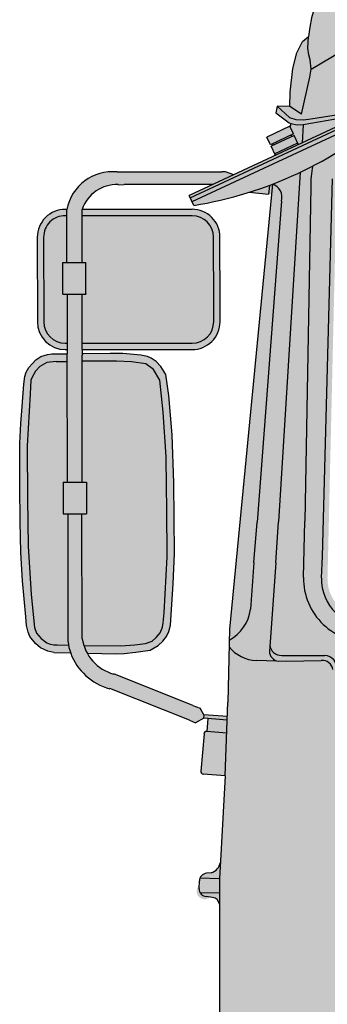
# Model space of a CAD drawing. Header units: millimetres. Extents: x 528565 to 529698, y -48331 to -46821.
# Tile 42 of 53: x 528820.15 to 528823.78, y -46968.89 to -46957.23. Entities that reach past the tile are written whole.
import ezdxf

# ---------------------------------------------------------------- set-up
doc = ezdxf.new("R2010")
doc.units = ezdxf.units.MM

# ---------------------------------------------------------------- blocks, each defined once
blk = doc.blocks.new('база_спереди_55713')
h = blk.add_hatch(color=40)
h.paths.add_polyline_path([(0, 1926.4), (-12.7, 1926.3), (-52, 1926), (-464.3, 1923.1), (-542.4, 1922.6), (-951, 1919.6, -0.444854), (-1002, 1968.1), (-1001.4, 1990.4), (-991, 2439.4, -0.436494), (-948.3, 2483.3), (-797.8, 2495.5), (-554.3, 2514.8), (-287.7, 2529.1), (-67.2, 2536.4), (0, 2536.4), (0, 2803.8, 0.020885), (-679.9, 2774.6), (-694.5, 2762.2), (-756.7, 2755.6), (-763.5, 2761.5, 0.080357), (-921.5, 2740.7, 0.292938), (-1024.4, 2608.7), (-1031.6, 2602.9), (-1038.4, 2589.5), (-1042.8, 2570.9), (-1046.2, 2542.7), (-1046.4, 2525.9), (-1061.3, 2526.1), (-1063.2, 2518.3), (-1047.3, 2506.4), (-1045.4, 2505.7), (-1045.7, 2500.6), (-1067.2, 2433.8), (-1117.9, 1907.2), (-1119.8, 1820.8), (-1123.1, 1733.5), (-1128.3, 1635, -0.414162), (-1142.9, 1618, 0.635037), (-1152.3, 1604.9, 1.028137), (-1141.4, 1589.2, -0.462129), (-1129.8, 1581.5), (-1129.8, 1428.7), (-1145.9, 1408.9), (-1145.7, 1394.8, 0.21548), (-1191.6, 1376.9, 0.098571), (-1234.3, 1310.8, 0.098188), (-1238.3, 1288.5), (-1238.3, 1049.4), (-1232.6, 1043.3), (-1211.6, 1042.3), (-1208.5, 1037.3), (-1208.4, 1004.2), (-1235.8, 1005.5, 0.435321), (-1242.1, 999.3), (-1240, 862.4, 0.042506), (-1202.3, 458.9, 0.349044), (-1182.3, 441.8), (-1104.5, 435.3), (-1073.6, 467.9), (-1002.9, 467.9), (-1002.9, 488.3), (-392.9, 488.3), (-392.9, 491.9), (-366.3, 491.9, 0.314674), (-356.9, 498.1, -0.309421), (-329.1, 517.4), (0, 517.4)])
h.paths.add_polyline_path([(1146, 1408.9), (1129.8, 1428.7), (1129.8, 1579.2, -0.398851), (1137.4, 1589.4), (1146.5, 1590.7, 0.531166), (1152.3, 1604.9, 0.635037), (1142.9, 1618, -0.338647), (1128.6, 1630.8), (1123.1, 1733.5), (1119.8, 1820.8), (1118, 1907.2), (1067.2, 2433.8), (1044.2, 2505.3), (1047.4, 2506.4), (1063.3, 2518.3), (1061.4, 2526.1), (1046.4, 2525.9), (1046.3, 2542.7), (1042.8, 2570.9), (1038.5, 2589.5), (1031.7, 2602.9), (1024.4, 2608.7, 0.292938), (921.6, 2740.7, 0.080357), (763.6, 2761.5), (756.8, 2755.6), (694.6, 2762.2), (679.9, 2774.6, 0.020885), (0, 2803.8), (0, 2536.4), (67.3, 2536.4), (287.7, 2529.1), (554.3, 2514.8), (797.9, 2495.5), (948, 2483.3, -0.4382), (991.1, 2439.4), (1001.5, 1990.4), (1002.1, 1968.3, -0.446122), (951, 1919.6), (497.6, 1922.9), (455.8, 1923.2), (0, 1926.4), (0, 517.4), (328.8, 517.4, -0.280731), (355.6, 501.4), (357.8, 497.1, 0.278953), (366.5, 491.9), (393, 491.9), (393, 488.3), (1003, 488.3), (1003, 467.9), (1073.6, 467.9), (1104.5, 435.3), (1184.4, 441.9, 0.323133), (1202.4, 458.9, 0.042506), (1240.1, 862.4), (1242.1, 999.5, 0.430323), (1235.8, 1005.5), (1208.5, 1004.2), (1208.6, 1037.3), (1211.7, 1042.3), (1232.7, 1043.3), (1238.4, 1049.4), (1238.4, 1290.7, 0.088545), (1234.4, 1310.8, 0.098571), (1191.7, 1376.9, 0.21548), (1145.7, 1394.8)])
h = blk.add_hatch(color=256)
h.paths.add_polyline_path([(949.6, 2490.4), (796.7, 2502.4), (553.2, 2521.6), (286.6, 2535.9), (66.1, 2543.2), (0, 2543.2), (-66, 2543.2), (-286.5, 2535.9), (-553.1, 2521.6), (-796.7, 2502.4), (-949.5, 2490.4, 0.411688), (-996, 2440.3), (-1007.6, 1993.9), (-1009.1, 1967.7, 0.447144), (-949.4, 1911.2), (-525.4, 1914.1), (-477, 1914.4), (-34, 1917.5), (13.5, 1917.5), (473.7, 1914.5), (524.2, 1914.1), (949.5, 1911.2, 0.447144), (1009.1, 1967.7), (1007.7, 1993.3), (996.1, 2440.3, 0.411688)])
h.paths.add_polyline_path([(-797.8, 2495.5), (-554.3, 2514.8), (-287.7, 2529.1), (-67.2, 2536.4), (0, 2536.4), (67.3, 2536.4), (287.7, 2529.1), (554.3, 2514.8), (797.9, 2495.5), (948, 2483.3, -0.4382), (991.1, 2439.4), (1001.5, 1990.4), (1002.1, 1968.3, -0.446122), (951, 1919.6), (497.6, 1922.9), (455.8, 1923.2), (0, 1926.4), (-12.7, 1926.3), (-52, 1926), (-464.3, 1923.1), (-542.4, 1922.6), (-951, 1919.6, -0.444854), (-1002, 1968.1), (-1001.4, 1990.4), (-991, 2439.4, -0.436494), (-948.3, 2483.3)], flags=16)
for points in [[(-929, 2516.4), (-934.5, 2528.2), (-1036.4, 2480.6), (-1041.5, 2491.5), (-1044.2, 2490.2), (-1045.1, 2492), (-1042.3, 2493.3), (-1046.6, 2502.3), (-1073.8, 2489.6), (-1069.5, 2480.6), (-1066.8, 2481.9), (-1065.9, 2480), (-1068.6, 2478.8), (-1063.6, 2467.9), (-1165.5, 2420.4), (-1160.1, 2408.6, 0.137328)], [(-1365.9, 2102.9), (-1365.6, 2127), (-1364.5, 2150.5), (-1363.2, 2170.9), (-1361.2, 2197.2), (-1359.9, 2206.2), (-1358.2, 2211.5), (-1355, 2216.9), (-1350.8, 2221.8), (-1346.7, 2225.8), (-1341, 2229.8), (-1332.9, 2232.4), (-1327.9, 2233.1), (-1322.9, 2233.2), (-1310, 2233.1), (-1310, 2238.1, -0.431599), (-1345, 2271.1), (-1345.1, 2371.1, -0.431702), (-1310.1, 2404, -0.389833), (-1250.7, 2448.4), (-1243.7, 2448.4), (-1126.9, 2448.4), (-1122.4, 2448.4), (-1067.2, 2433.8), (-1068.3, 2421.8), (-1094.5, 2424.3), (-1137.7, 2433.4), (-1242.4, 2433.4), (-1249.5, 2433.3, 0.333903), (-1292.1, 2404.1), (-1162.1, 2404.1, -0.414217), (-1129.1, 2371.2), (-1129, 2292.7), (-1129, 2271.1, -0.414343), (-1162, 2238.1), (-1292, 2238), (-1292, 2233), (-1290.5, 2233), (-1259.1, 2233.5), (-1243.8, 2233.3), (-1222.8, 2231.5), (-1215, 2230), (-1210.5, 2228.1), (-1204.5, 2223.8), (-1198.9, 2217.9), (-1193, 2208.5), (-1189.5, 2183.9), (-1185.6, 2137.2), (-1183.7, 2080.4), (-1183, 1996.5), (-1184.4, 1960.8), (-1187.8, 1912), (-1189.5, 1904.2), (-1192.2, 1898.6), (-1196.8, 1892.9), (-1202.1, 1887.7), (-1211.6, 1882.3), (-1228.7, 1879.7), (-1242.5, 1878.4), (-1251.4, 1878.1), (-1286.2, 1878.8, 0.204537), (-1254.8, 1854.1), (-1161.3, 1816.7), (-1152.6, 1813.5), (-1148.1, 1805.8), (-1120.4, 1803.6), (-1123.1, 1733.5), (-1149, 1735.6, -0.41911), (-1151.8, 1739.3), (-1147.9, 1784, -0.411546), (-1144.8, 1786), (-1143.5, 1801.4), (-1148.4, 1801.8), (-1158, 1796.3), (-1165.2, 1799.2), (-1259.4, 1836.7, -0.244467), (-1305.6, 1878.7), (-1305.7, 1879.2), (-1325.6, 1879.6), (-1332.6, 1880.9), (-1341.2, 1884.9), (-1347.2, 1890.2), (-1353.9, 1898.5), (-1356.1, 1903.5), (-1357.7, 1911.3), (-1358.8, 1921.9), (-1362.6, 1964.5), (-1364.5, 1997.7), (-1365.2, 2034.6), (-1365.7, 2076.4)]]:
    blk.add_hatch(color=252).paths.add_polyline_path(points)
for p, q in [((-1310, 2303.6), (-1310, 2232.9)), ((-1286.9, 2081.1), (-1286.9, 2043.5))]:
    blk.add_line(p, q)
for points in [[(-1032.7, 2516.9), (-1022.8, 2560.7), (-1021.4, 2570.1), (-945.5, 2614.9), (-862.7, 2654.7), (-804.6, 2674.2), (-764, 2681.7)], [(-1046.4, 2525.9), (-1046.2, 2542.7), (-1042.8, 2570.9), (-1038.4, 2589.5), (-1031.6, 2602.9), (-1024.4, 2608.7)], [(-1021.4, 2570.1), (-1022.3, 2581.1), (-1024.1, 2587), (-1025.3, 2594.7), (-1024.4, 2608.7)], [(-934.4, 2528.2), (-1165.5, 2420.4)], [(-1164.3, 2417.7), (-933.2, 2525.4)], [(-931.1, 2520.9), (-1162.2, 2413.1)], [(-1061.3, 2526.1), (-1063.2, 2518.3)], [(-1063.2, 2518.3), (-1047.3, 2506.4)], [(-1061.3, 2526.1), (-1047, 2512.8)], [(-1046.4, 2525.9), (-1061.3, 2526.1)], [(-1047, 2512.8), (-1039.4, 2510.3), (-1030.3, 2509.9), (-1021.7, 2511.4), (-944.2, 2523.6)], [(-1032.7, 2516.9), (-1046.4, 2525.9)], [(-1047.3, 2506.4), (-1045.4, 2505.7), (-1037.7, 2504.2), (-1030.7, 2504.4), (-958.4, 2517)], [(-1046.5, 2502.4), (-1073.8, 2489.6)], [(-1042.3, 2493.3), (-1046.6, 2502.4)], [(-1045.7, 2500.6), (-1045.4, 2505.7)], [(-1030.7, 2504.4), (-1032.1, 2482.6)], [(-1069.5, 2480.6), (-1073.8, 2489.7)], [(-1042.3, 2493.3), (-1069.5, 2480.6)], [(-1041.5, 2491.5), (-1068.6, 2478.8)], [(-1044.2, 2490.2), (-1045.1, 2492)], [(-1036.4, 2480.6), (-1041.5, 2491.5)], [(-1063.6, 2468), (-1068.6, 2478.8)], [(-1066, 2480.1), (-1066.8, 2481.9)], [(-1037.3, 2482.4), (-1064.4, 2469.7)], [(-1250.7, 2448.4), (-1243.7, 2448.4)], [(-1243.7, 2448.4), (-1127, 2448.4)], [(-1122.4, 2448.4), (-1126.9, 2448.4)], [(-1112.8, 2445), (-1122.4, 2448.4)], [(-1034.2, 2448), (-1060.1, 2034.3)], [(-1007.7, 1993.3), (-996, 2440.3)], [(-1249.5, 2433.3), (-1242.4, 2433.4)], [(-1137.7, 2433.4), (-1242.4, 2433.4)], [(-1067.2, 2433.8), (-1117.9, 1907.2)], [(-1070.7, 2432.5), (-1071.7, 2422.1)], [(-1021.5, 2430.6), (-1028.8, 2035)], [(-1160.1, 2408.6), (-1165.5, 2420.4)], [(-1094.5, 2424.3), (-1071.7, 2422.1)], [(-1056.5, 2413.9), (-1085.3, 2033.7)], [(-1310.1, 2404.1), (-1312, 2404.1)], [(-1310.1, 2341.2), (-1310.1, 2404.1)], [(-1292.1, 2341.2), (-1292.1, 2404.1)], [(-1162.1, 2404.1), (-1292.1, 2404.1)], [(-1310.1, 2396.5), (-1312, 2396.5)], [(-1162.1, 2396.6), (-1292.1, 2396.6)], [(-1345.1, 2371), (-1345, 2271.1)], [(-1337.6, 2371), (-1337.5, 2271.1)], [(-1136.5, 2290.3), (-1136.6, 2371.2)], [(-1129, 2292.7), (-1129.1, 2371.2)], [(-1315.1, 2341.2), (-1287.7, 2341.2)], [(-1314.9, 2303.6), (-1314.9, 2341.2)], [(-1287.6, 2304.6), (-1287.6, 2341.2)], [(-1314.9, 2303.6), (-1287.6, 2303.6)], [(-1292, 2238), (-1292, 2303.6)], [(-1287.6, 2304.6), (-1287.6, 2303.6)], [(-1136.5, 2271.1), (-1136.5, 2290.3)], [(-1129, 2271.1), (-1129, 2292.7)], [(-1312, 2245.5), (-1310.1, 2245.5)], [(-1312, 2238), (-1310.1, 2238)], [(-1292, 2245.5), (-1162, 2245.6)], [(-1292, 2238), (-1162, 2238.1)], [(-1292, 2238), (-1292, 2231.3)], [(-1325.6, 1879.6), (-1332.6, 1880.9), (-1341.2, 1884.9), (-1347.2, 1890.2), (-1353.9, 1898.5), (-1356.1, 1903.5), (-1357.7, 1911.3), (-1358.8, 1921.9), (-1362.6, 1964.5), (-1364.5, 1997.7), (-1365.2, 2034.6), (-1365.7, 2076.4), (-1365.9, 2102.9), (-1365.6, 2127), (-1364.5, 2150.5), (-1363.2, 2170.9), (-1361.2, 2197.2), (-1359.9, 2206.2), (-1358.2, 2211.5), (-1355, 2216.9), (-1350.8, 2221.8), (-1346.7, 2225.8), (-1341, 2229.8), (-1332.9, 2232.4), (-1327.9, 2233.1), (-1322.9, 2233.2)], [(-1322.9, 2233.2), (-1310, 2233.1)], [(-1309.3, 2081.2), (-1310, 2232.8)], [(-1251.4, 1878.1), (-1242.5, 1878.4), (-1228.7, 1879.7), (-1211.6, 1882.3), (-1202.1, 1887.7), (-1196.8, 1892.9), (-1192.2, 1898.6), (-1189.5, 1904.2), (-1187.8, 1912), (-1184.4, 1960.8), (-1183, 1996.5), (-1183.7, 2080.4), (-1185.6, 2137.2), (-1189.5, 2183.9), (-1193, 2208.5), (-1198.9, 2217.9), (-1204.5, 2223.8), (-1210.5, 2228.1), (-1215, 2230), (-1222.8, 2231.5), (-1243.8, 2233.3), (-1259.1, 2233.5), (-1290.5, 2233), (-1292, 2233)], [(-1292, 2081.1), (-1292, 2231.3)], [(-1322.9, 2224.1), (-1333.9, 2222.9), (-1342.2, 2218), (-1347.4, 2212.4), (-1351.4, 2204.5), (-1352.8, 2201.8), (-1353.4, 2185.8), (-1357, 2124.3), (-1356.8, 2061.5), (-1356, 2005.5), (-1352.5, 1948.2), (-1348.5, 1909.2), (-1346, 1902.4), (-1340.5, 1895.9), (-1333.7, 1890.8), (-1330.1, 1889.5), (-1325.4, 1888.6), (-1321.8, 1888.4)], [(-1322.9, 2224.1), (-1310.3, 2224)], [(-1246.5, 1887.2), (-1229.6, 1888.6), (-1217, 1890.2), (-1209.4, 1893.1), (-1204.6, 1897.4), (-1199.9, 1902.9), (-1197.1, 1909.4), (-1196.2, 1914.8), (-1195.3, 1926.6), (-1191.7, 1992.8), (-1192, 2049.3), (-1192.4, 2075.9), (-1192.9, 2111.3), (-1196.4, 2164.1), (-1200.2, 2201.8), (-1207.6, 2214.6), (-1216.6, 2221.1), (-1233.6, 2223.5), (-1251.4, 2224.5), (-1284.3, 2224.2), (-1292, 2224.3)], [(-1314.4, 2081.1), (-1286.9, 2081.1)], [(-1314.4, 2081.1), (-1314.4, 2043.5)], [(-1314.4, 2043.5), (-1286.9, 2043.5)], [(-1308.5, 1892), (-1308.8, 2043.7)], [(-1291.9, 1895.7), (-1292.3, 2043.4)], [(-1088.9, 1986), (-1085.3, 2033.7)], [(-1063.1, 1985.8), (-1060, 2034.3)], [(-1030.4, 1968.4), (-1028.8, 2035)], [(-1009.1, 1967.7), (-1007.7, 1993.3)], [(-1088.9, 1986), (-1093.1, 1930.7)], [(-1063.1, 1985.8), (-1070.7, 1881.1)], [(-1117.9, 1907.2), (-1119.8, 1820.8)], [(-1321.8, 1888.4), (-1308.1, 1888.2)], [(-1308.5, 1892), (-1307.8, 1885.4)], [(-1325.6, 1879.6), (-1305.7, 1879.2)], [(-1307.8, 1885.4), (-1306.7, 1882.2)], [(-1306.7, 1882.2), (-1305.6, 1878.7)], [(-1290.1, 1887.9), (-1246.5, 1887.2)], [(-1286.2, 1878.8), (-1251.4, 1878.1)], [(-1050.6, 1868.7), (-1086.1, 1869.9)], [(-1056.1, 1876.1), (-1005, 1875.9)], [(-1009.3, 1869.8), (-1050.6, 1868.7)], [(-1161.3, 1816.7), (-1254.8, 1854.1)], [(-1165.2, 1799.2), (-1259.4, 1836.7)], [(-1123.1, 1733.5), (-1119.8, 1820.8)], [(-1161.3, 1816.7), (-1152.6, 1813.5)], [(-1148.1, 1805.8), (-1152.6, 1813.5)], [(-1165.2, 1799.2), (-1158, 1796.3)], [(-1148.4, 1801.8), (-1158, 1796.3)], [(-1148.1, 1805.8), (-1148.5, 1801.8)], [(-1120.5, 1799.5), (-1148.4, 1801.8)], [(-1120.4, 1803.6), (-1148.1, 1805.8)], [(-1143.5, 1801.4), (-1144.8, 1786)], [(-1121.2, 1784), (-1144.8, 1786)], [(-1148, 1783.3), (-1151.8, 1738.9)], [(-1123.1, 1733.5), (-1149, 1735.6)], [(-1123.1, 1733.5), (-1129.6, 1611.7), (-1129.8, 1594.6), (-1129.8, 1428.7)], [(-1153.8, 1599.9), (-1153.4, 1609.1)], [(-1129.6, 1611.7), (-1152.9, 1612.2)], [(-1139.4, 1618.6), (-1144.9, 1618.1)], [(-1129.8, 1594.6), (-1152.5, 1595)], [(-1137.9, 1589.5), (-1145.3, 1590.5)]]:
    blk.add_lwpolyline(points)
for centre, radius, start, end in [((-870, 2594.4), 155.1, 109.4042, 174.7181), ((-1236.9, 2875.3), 472.9, 279.3496, 310.6272), ((-1256.3, 2393.9), 54.7, 84.1753, 169.3028), ((-944.4, 2436.4), 77.3, 165.7267, 184.2553), ((-1251.3, 2390.4), 43, 87.5866, 161.4438), ((-1072, 2418.4), 16.2, 343.8878, 72.539), ((-1312.1, 2371.1), 33, 89.9848, 180.0658), ((-1162.1, 2371.2), 33, 0.0215, 90.0292), ((-1312.1, 2371.1), 25.5, 89.8742, 180.0603), ((-1162.1, 2371.1), 25.5, 0.2082, 89.9557), ((-1312, 2271.1), 33, 180.0445, 269.9808), ((-1312, 2271.1), 25.5, 180.0627, 270.0027), ((-1162, 2271.2), 25.5, 270.0022, 359.8995), ((-1162, 2271.1), 33, 269.9564, 0.0183), ((-955, 1967.4), 75.4, 179.2731, 273.5473), ((-954, 1966.1), 55.1, 178.3649, 274.7311), ((-1141.1, 1936.8), 48.4, 298.2631, 352.803), ((-1241.6, 1903.2), 50.9, 188.4805, 254.9731), ((-1056.7, 1889.5), 13.5, 184.3868, 272.6685), ((-1242.1, 1902.1), 67.7, 200.1938, 255.1437), ((-1084.2, 1913.7), 43.8, 218.7264, 267.4614), ((-1058.2, 1881.5), 12.5, 181.7111, 262.0284), ((-1007.6, 1858.1), 11.9, 5.524, 98.0652), ((-1006.1, 1860.7), 15.3, 355.0164, 86.1789), ((-1145.4, 1783.4), 2.64, 77.8314, 182.8521), ((-1148.6, 1738.8), 3.21, 179.0206, 262.097), ((-1144.1, 1633.8), 15.8, 287.301, 349.3675), ((-1144.5, 1609.2), 8.89, 92.5839, 181.0376), ((-1144.5, 1599.8), 9.29, 179.3971, 265.1858), ((-1138.9, 1580.4), 9.18, 6.9618, 83.7978)]:
    blk.add_arc(centre, radius, start, end)
blk = doc.blocks.new('*U103')
blk.add_blockref('база_спереди_55713', (0, -1.1))

msp = doc.modelspace()

# ---------------------------------------------------------------- block references
at = {"xscale": 0.01, "yscale": 0.01, "zscale": 0.01}
msp.add_blockref('*U103', (528833.805, -46983.506), dxfattribs=at)

doc.saveas('drawing.dxf')
